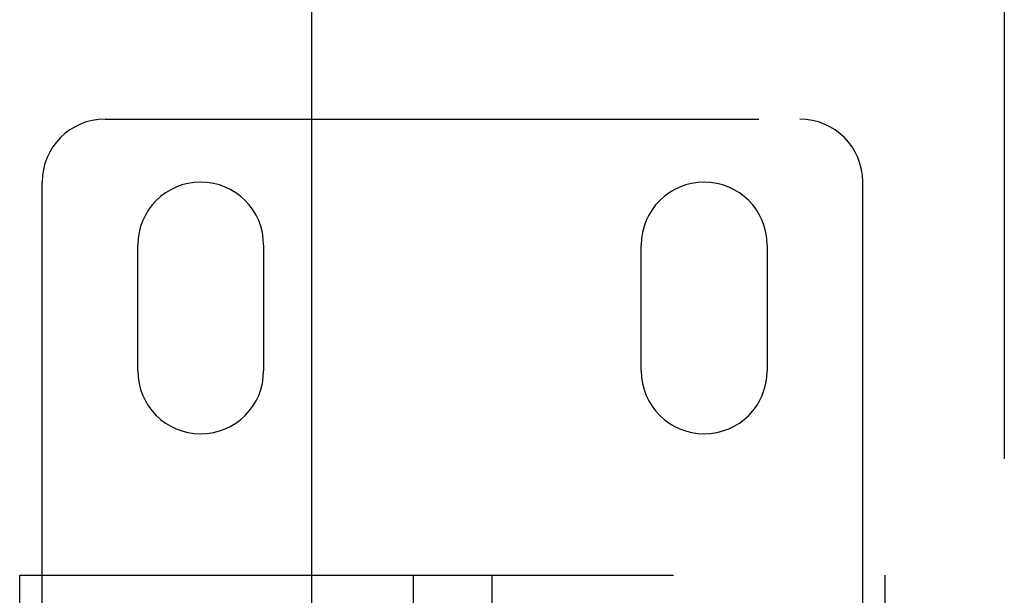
# Model space of a CAD drawing. Header units: inches. Extents: x 0 to 236, y 0 to 153.
# Tile 14 of 36: x 77.93 to 79.89, y 53.51 to 54.65. Entities that reach past the tile are written whole.
import ezdxf

# ---------------------------------------------------------------- set-up
doc = ezdxf.new("R2010")
doc.units = ezdxf.units.IN
doc.header["$LTSCALE"] = 12.986111
doc.header["$MEASUREMENT"] = 0
doc.linetypes.add('HIDDEN', pattern=[0.2, 0.1, -0.1])
doc.layers.get('0').update_dxf_attribs({"linetype": 'CONTINUOUS'})
doc.layers.add('02___PRT_ALL_AXES', color=7, linetype='CONTINUOUS')
doc.layers.add('DEFAULT_2', color=8, linetype='HIDDEN')

msp = doc.modelspace()

# ---------------------------------------------------------------- linework, layer by layer
at = {"color": 3, "linetype": 'Continuous'}
msp.add_line((78.5118, 40.7036), (78.5118, 63.2036), dxfattribs=at)
at = {"layer": '02___PRT_ALL_AXES', "color": 8, "linetype": 'HIDDEN'}
for p, q in [((78.1658, 53.9536), (78.1658, 54.2036)), ((78.4158, 54.2036), (78.4158, 53.9536)), ((79.1658, 53.9536), (79.1658, 54.2036)), ((79.4158, 54.2036), (79.4158, 53.9536))]:
    msp.add_line(p, q, dxfattribs=at)
for centre, start, end in [((78.2908, 54.2036), 0, 180), ((79.2908, 54.2036), 0, 180), ((78.2908, 53.9536), 180, 360), ((79.2908, 53.9536), 180, 360)]:
    msp.add_arc(centre, 0.125, start, end, dxfattribs=at)
at = {"layer": 'DEFAULT_2', "color": 8, "linetype": 'HIDDEN'}
for p, q in [((79.8868, 91.4386), (79.8868, 12.4686)), ((78.1008, 54.4536), (79.4808, 54.4536)), ((77.9758, 53.4798), (77.9758, 54.3286)), ((79.6058, 53.4798), (79.6058, 54.3286)), ((77.9313, 53.4276), (77.9313, 53.5476)), ((77.9313, 53.5476), (79.6503, 53.5476)), ((78.7128, 53.5476), (78.7128, 53.4876)), ((78.8688, 53.5476), (78.8688, 53.4876)), ((79.6503, 53.4276), (79.6503, 53.5476))]:
    msp.add_line(p, q, dxfattribs=at)
for centre, start, end in [((78.1008, 54.3286), 90, 180), ((79.4808, 54.3286), 0, 90)]:
    msp.add_arc(centre, 0.125, start, end, dxfattribs=at)

doc.saveas('drawing.dxf')
